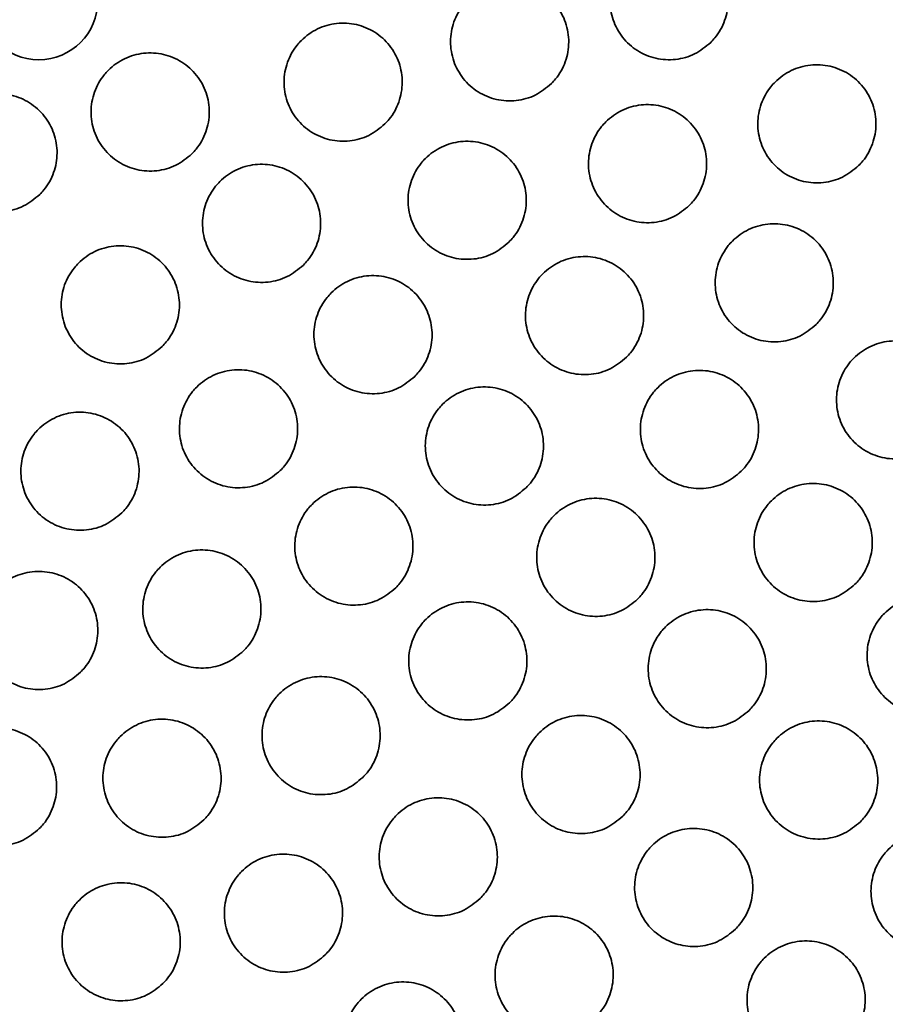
# Model space of a CAD drawing. Header units: millimetres. Extents: x 0 to 840, y -1 to 594.
# Tile 13 of 47: x 217.31 to 220.61, y 299.82 to 303.57. Entities that reach past the tile are written whole.
import ezdxf

# ---------------------------------------------------------------- set-up
doc = ezdxf.new("R2010")
doc.units = ezdxf.units.MM
doc.layers.get('0').update_dxf_attribs({"lineweight": 18})

msp = doc.modelspace()

# ---------------------------------------------------------------- linework, layer by layer
at = {"color": 7, "linetype": 'Continuous', "lineweight": 35}
for radius in [9.5, 9.3106, 7.8, 7.6449, 7.625, 7.545, 0.225]:
    msp.add_circle((217.3855, 303.643), radius, dxfattribs=at)
for radius, start, end in [(9.5, 315, 180), (9.5095, 178.67708, 359.39748)]:
    msp.add_arc((217.3855, 303.643), radius, start, end, dxfattribs=at)
for points, knots in [([(219.9446, 303.4839), (219.9249, 303.4678), (219.8856, 303.4355), (219.8106, 303.4153), (219.734, 303.4195), (219.6628, 303.4493), (219.6056, 303.5008), (219.5687, 303.5684), (219.5562, 303.6443), (219.5695, 303.7201), (219.5987, 303.772), (219.6377, 303.8153), (219.6862, 303.8498), (219.7602, 303.8709), (219.837, 303.8665), (219.9081, 303.8368), (219.9653, 303.7853), (220.0023, 303.7177), (220.0148, 303.6417), (220.0013, 303.5661), (219.9726, 303.5138), (219.95, 303.4897), (219.9446, 303.4839)], [0, 0, 0, 0, 0.075815, 0.15163, 0.227453, 0.303281, 0.379103, 0.454907, 0.530698, 0.606477, 0.682255, 0.705979, 0.781795, 0.857609, 0.933433, 1.009261, 1.085082, 1.160888, 1.236677, 1.312456, 1.388235, 1.411959, 1.411959, 1.411959, 1.411959]), ([(219.3377, 303.3271), (219.3181, 303.3109), (219.2788, 303.2787), (219.2037, 303.2585), (219.1271, 303.2627), (219.056, 303.2924), (218.9988, 303.3439), (218.9618, 303.4115), (218.9493, 303.4874), (218.9626, 303.5632), (218.9918, 303.6151), (219.0308, 303.6584), (219.0793, 303.6929), (219.1533, 303.7141), (219.2302, 303.7096), (219.3012, 303.6799), (219.3585, 303.6284), (219.3954, 303.5609), (219.4079, 303.4849), (219.3945, 303.4092), (219.3657, 303.357), (219.3431, 303.3328), (219.3377, 303.3271)], [0, 0, 0, 0, 0.075808, 0.151615, 0.227429, 0.303245, 0.37906, 0.454866, 0.530664, 0.606455, 0.682244, 0.70598, 0.781787, 0.857595, 0.933408, 1.009225, 1.08504, 1.160846, 1.236644, 1.312434, 1.388224, 1.411959, 1.411959, 1.411959, 1.411959]), ([(218.7037, 303.1734), (218.684, 303.1572), (218.6447, 303.125), (218.5697, 303.1048), (218.4931, 303.109), (218.422, 303.1387), (218.3648, 303.1902), (218.3278, 303.2577), (218.3153, 303.3337), (218.3286, 303.4095), (218.3578, 303.4614), (218.3968, 303.5047), (218.4453, 303.5392), (218.5193, 303.5604), (218.5961, 303.5559), (218.6672, 303.5262), (218.7244, 303.4747), (218.7614, 303.4072), (218.7739, 303.3312), (218.7605, 303.2555), (218.7317, 303.2033), (218.7091, 303.1791), (218.7037, 303.1734)], [0, 0, 0, 0, 0.075803, 0.151606, 0.227411, 0.30322, 0.379029, 0.454836, 0.530638, 0.606437, 0.682234, 0.705981, 0.781783, 0.857585, 0.933391, 1.009199, 1.085008, 1.160814, 1.236618, 1.312417, 1.388212, 1.411959, 1.411959, 1.411959, 1.411959]), ([(217.9688, 303.0597), (217.9492, 303.0435), (217.9099, 303.0113), (217.8348, 302.9911), (217.7583, 302.9953), (217.6871, 303.025), (217.6299, 303.0765), (217.5929, 303.144), (217.5804, 303.22), (217.5937, 303.2958), (217.6229, 303.3477), (217.6619, 303.391), (217.7104, 303.4255), (217.7844, 303.4467), (217.8613, 303.4422), (217.9323, 303.4126), (217.9896, 303.3611), (218.0265, 303.2935), (218.0391, 303.2175), (218.0256, 303.1418), (217.9969, 303.0896), (217.9742, 303.0654), (217.9688, 303.0597)], [0, 0, 0, 0, 0.075801, 0.151602, 0.227404, 0.303208, 0.379011, 0.454815, 0.53062, 0.606424, 0.682226, 0.70598, 0.781781, 0.857583, 0.933384, 1.009188, 1.084991, 1.160796, 1.2366, 1.312404, 1.388206, 1.41196, 1.41196, 1.41196, 1.41196]), ([(220.5076, 303.0146), (220.488, 302.9985), (220.4487, 302.9662), (220.3736, 302.946), (220.297, 302.9502), (220.2259, 302.98), (220.1687, 303.0315), (220.1317, 303.0991), (220.1192, 303.1751), (220.1326, 303.2508), (220.1617, 303.3027), (220.2007, 303.346), (220.2492, 303.3805), (220.3232, 303.4016), (220.4001, 303.3972), (220.4712, 303.3675), (220.5284, 303.316), (220.5653, 303.2484), (220.5779, 303.1724), (220.5644, 303.0967), (220.5356, 303.0445), (220.513, 303.0204), (220.5076, 303.0146)], [0, 0, 0, 0, 0.075811, 0.151621, 0.227448, 0.30329, 0.379127, 0.454948, 0.53074, 0.606513, 0.682276, 0.70598, 0.78179, 0.8576, 0.933428, 1.009269, 1.085107, 1.160926, 1.23672, 1.312493, 1.388256, 1.41196, 1.41196, 1.41196, 1.41196]), ([(217.3893, 302.9044), (217.3696, 302.8883), (217.3303, 302.856), (217.2553, 302.8358), (217.1787, 302.84), (217.1076, 302.8697), (217.0504, 302.9212), (217.0134, 302.9887), (217.0009, 303.0647), (217.0142, 303.1405), (217.0434, 303.1924), (217.0823, 303.2357), (217.1309, 303.2702), (217.2049, 303.2914), (217.2817, 303.2869), (217.3528, 303.2573), (217.41, 303.2058), (217.447, 303.1382), (217.4595, 303.0622), (217.4461, 302.9865), (217.4173, 302.9343), (217.3947, 302.9101), (217.3893, 302.9044)], [0, 0, 0, 0, 0.075802, 0.151605, 0.227407, 0.303209, 0.379011, 0.454812, 0.530615, 0.606419, 0.682223, 0.70598, 0.781783, 0.857586, 0.933388, 1.009189, 1.08499, 1.160793, 1.236595, 1.312399, 1.388203, 1.41196, 1.41196, 1.41196, 1.41196]), ([(219.8628, 302.8628), (219.8431, 302.8466), (219.8038, 302.8144), (219.7288, 302.7942), (219.6522, 302.7984), (219.5811, 302.8281), (219.5238, 302.8796), (219.4869, 302.9472), (219.4744, 303.0232), (219.4877, 303.099), (219.5169, 303.1508), (219.5559, 303.1941), (219.6044, 303.2286), (219.6784, 303.2498), (219.7552, 303.2453), (219.8263, 303.2156), (219.8835, 303.1641), (219.9205, 303.0966), (219.933, 303.0205), (219.9196, 302.9449), (219.8908, 302.8927), (219.8682, 302.8685), (219.8628, 302.8628)], [0, 0, 0, 0, 0.075803, 0.151605, 0.227419, 0.303245, 0.379072, 0.454891, 0.530693, 0.606479, 0.682258, 0.70598, 0.781783, 0.857585, 0.933399, 1.009226, 1.085053, 1.160871, 1.236673, 1.312459, 1.388238, 1.41196, 1.41196, 1.41196, 1.41196]), ([(219.1759, 302.7232), (219.1563, 302.7071), (219.117, 302.6748), (219.0419, 302.6546), (218.9653, 302.6588), (218.8942, 302.6886), (218.837, 302.74), (218.8, 302.8076), (218.7875, 302.8836), (218.8008, 302.9594), (218.83, 303.0113), (218.869, 303.0546), (218.9175, 303.089), (218.9915, 303.1102), (219.0684, 303.1058), (219.1394, 303.0761), (219.1967, 303.0246), (219.2336, 302.9571), (219.2462, 302.881), (219.2327, 302.8054), (219.2039, 302.7531), (219.1813, 302.729), (219.1759, 302.7232)], [0, 0, 0, 0, 0.075797, 0.151595, 0.2274, 0.303213, 0.37903, 0.454845, 0.530652, 0.60645, 0.682241, 0.70598, 0.781777, 0.857575, 0.93338, 1.009193, 1.08501, 1.160825, 1.236632, 1.31243, 1.388221, 1.41196, 1.41196, 1.41196, 1.41196]), ([(218.3931, 302.6354), (218.3735, 302.6193), (218.3342, 302.587), (218.2591, 302.5668), (218.1825, 302.571), (218.1114, 302.6007), (218.0542, 302.6522), (218.0172, 302.7198), (218.0047, 302.7958), (218.018, 302.8716), (218.0472, 302.9234), (218.0862, 302.9668), (218.1347, 303.0012), (218.2087, 303.0224), (218.2855, 303.018), (218.3566, 302.9883), (218.4138, 302.9368), (218.4508, 302.8693), (218.4633, 302.7932), (218.4499, 302.7176), (218.4211, 302.6653), (218.3985, 302.6412), (218.3931, 302.6354)], [0, 0, 0, 0, 0.075798, 0.151595, 0.227395, 0.303198, 0.379005, 0.454814, 0.530622, 0.606428, 0.682229, 0.705981, 0.781778, 0.857575, 0.933375, 1.009178, 1.084985, 1.160795, 1.236602, 1.312407, 1.388208, 1.41196, 1.41196, 1.41196, 1.41196]), ([(220.3453, 302.4088), (220.3257, 302.3927), (220.2864, 302.3604), (220.2113, 302.3402), (220.1347, 302.3444), (220.0636, 302.3742), (220.0064, 302.4257), (219.9694, 302.4932), (219.9569, 302.5692), (219.9702, 302.645), (219.9994, 302.6969), (220.0384, 302.7402), (220.0869, 302.7746), (220.1609, 302.7958), (220.2377, 302.7914), (220.3088, 302.7617), (220.3661, 302.7102), (220.403, 302.6426), (220.4155, 302.5666), (220.4021, 302.4909), (220.3733, 302.4387), (220.3507, 302.4146), (220.3453, 302.4088)], [0, 0, 0, 0, 0.075794, 0.151588, 0.227401, 0.303235, 0.379078, 0.454911, 0.530721, 0.606505, 0.682271, 0.705979, 0.781774, 0.857568, 0.933381, 1.009215, 1.085057, 1.160891, 1.2367, 1.312484, 1.388252, 1.411959, 1.411959, 1.411959, 1.411959]), ([(217.8552, 302.3248), (217.8355, 302.3087), (217.7962, 302.2764), (217.7212, 302.2562), (217.6446, 302.2604), (217.5735, 302.2902), (217.5162, 302.3416), (217.4793, 302.4092), (217.4668, 302.4852), (217.48, 302.561), (217.5092, 302.6128), (217.5482, 302.6562), (217.5967, 302.6906), (217.6707, 302.7118), (217.7476, 302.7074), (217.8186, 302.6777), (217.8759, 302.6262), (217.9128, 302.5587), (217.9254, 302.4827), (217.912, 302.407), (217.8832, 302.3547), (217.8606, 302.3306), (217.8552, 302.3248)], [0, 0, 0, 0, 0.075798, 0.151595, 0.227392, 0.303189, 0.37899, 0.454795, 0.530603, 0.606413, 0.682219, 0.70598, 0.781778, 0.857575, 0.933371, 1.009169, 1.08497, 1.160774, 1.236583, 1.312393, 1.388199, 1.411959, 1.411959, 1.411959, 1.411959]), ([(219.623, 302.2839), (219.6034, 302.2678), (219.5641, 302.2355), (219.4891, 302.2154), (219.4125, 302.2195), (219.3413, 302.2493), (219.2841, 302.3007), (219.2471, 302.3683), (219.2346, 302.4443), (219.2479, 302.5201), (219.2771, 302.572), (219.3161, 302.6153), (219.3646, 302.6497), (219.4386, 302.6709), (219.5155, 302.6665), (219.5865, 302.6368), (219.6438, 302.5853), (219.6807, 302.5178), (219.6933, 302.4417), (219.6798, 302.3661), (219.651, 302.3138), (219.6284, 302.2897), (219.623, 302.2839)], [0, 0, 0, 0, 0.075791, 0.151581, 0.227382, 0.3032, 0.379027, 0.454853, 0.530669, 0.606466, 0.68225, 0.705981, 0.781771, 0.857561, 0.933363, 1.009181, 1.085007, 1.160834, 1.236648, 1.312447, 1.388231, 1.41196, 1.41196, 1.41196, 1.41196]), ([(218.8174, 302.2111), (218.7977, 302.195), (218.7584, 302.1628), (218.6834, 302.1426), (218.6068, 302.1467), (218.5357, 302.1765), (218.4785, 302.2279), (218.4415, 302.2955), (218.429, 302.3715), (218.4423, 302.4473), (218.4714, 302.4992), (218.5104, 302.5425), (218.5589, 302.577), (218.6329, 302.5981), (218.7098, 302.5937), (218.7808, 302.564), (218.8381, 302.5125), (218.875, 302.445), (218.8876, 302.369), (218.8742, 302.2933), (218.8454, 302.2411), (218.8228, 302.2169), (218.8174, 302.2111)], [0, 0, 0, 0, 0.075791, 0.151582, 0.227377, 0.303181, 0.378994, 0.454811, 0.530626, 0.606434, 0.682232, 0.705981, 0.781771, 0.857562, 0.933357, 1.009161, 1.084973, 1.16079, 1.236605, 1.312413, 1.38821, 1.411959, 1.411959, 1.411959, 1.411959]), ([(220.8073, 301.9625), (220.7876, 301.9464), (220.7483, 301.9141), (220.6733, 301.8939), (220.5967, 301.8981), (220.5256, 301.9278), (220.4683, 301.9793), (220.4314, 302.0469), (220.4189, 302.1229), (220.4322, 302.1987), (220.4614, 302.2506), (220.5004, 302.2939), (220.5489, 302.3283), (220.6228, 302.3495), (220.6997, 302.3451), (220.7708, 302.3154), (220.828, 302.2639), (220.865, 302.1963), (220.8775, 302.1203), (220.864, 302.0446), (220.8353, 301.9924), (220.8127, 301.9683), (220.8073, 301.9625)], [0, 0, 0, 0, 0.075784, 0.151567, 0.227376, 0.30322, 0.379079, 0.454929, 0.530751, 0.606534, 0.682288, 0.70598, 0.781764, 0.857546, 0.933356, 1.009199, 1.085058, 1.16091, 1.236729, 1.312514, 1.388267, 1.411959, 1.411959, 1.411959, 1.411959]), ([(218.3053, 301.8526), (218.2856, 301.8365), (218.2463, 301.8042), (218.1713, 301.784), (218.0947, 301.7882), (218.0236, 301.8179), (217.9664, 301.8694), (217.9294, 301.9369), (217.9169, 302.0129), (217.9302, 302.0887), (217.9594, 302.1406), (217.9983, 302.1839), (218.0469, 302.2184), (218.1208, 302.2396), (218.1977, 302.2351), (218.2688, 302.2055), (218.326, 302.154), (218.363, 302.0865), (218.3755, 302.0104), (218.3621, 301.9348), (218.3333, 301.8825), (218.3107, 301.8583), (218.3053, 301.8526)], [0, 0, 0, 0, 0.075789, 0.151578, 0.227367, 0.303162, 0.378966, 0.454779, 0.530595, 0.606411, 0.682218, 0.705979, 0.781769, 0.857558, 0.933347, 1.009142, 1.084946, 1.160757, 1.236575, 1.312391, 1.388198, 1.411959, 1.411959, 1.411959, 1.411959]), ([(220.0606, 301.85), (220.0409, 301.8339), (220.0016, 301.8016), (219.9266, 301.7814), (219.85, 301.7856), (219.7789, 301.8153), (219.7217, 301.8668), (219.6847, 301.9344), (219.6722, 302.0104), (219.6855, 302.0862), (219.7147, 302.1381), (219.7537, 302.1814), (219.8022, 302.2158), (219.8761, 302.237), (219.953, 302.2326), (220.0241, 302.2029), (220.0813, 302.1514), (220.1183, 302.0839), (220.1308, 302.0078), (220.1174, 301.9321), (220.0886, 301.8799), (220.066, 301.8558), (220.0606, 301.85)], [0, 0, 0, 0, 0.07578, 0.15156, 0.227356, 0.303179, 0.379018, 0.454859, 0.530684, 0.606484, 0.68226, 0.70598, 0.78176, 0.857539, 0.933336, 1.009158, 1.084997, 1.160838, 1.236664, 1.312463, 1.388239, 1.411959, 1.411959, 1.411959, 1.411959]), ([(219.2416, 301.7869), (219.222, 301.7708), (219.1827, 301.7385), (219.1077, 301.7183), (219.0311, 301.7225), (218.96, 301.7522), (218.9027, 301.8037), (218.8657, 301.8712), (218.8532, 301.9472), (218.8665, 302.023), (218.8957, 302.0749), (218.9347, 302.1182), (218.9832, 302.1527), (219.0572, 302.1739), (219.134, 302.1694), (219.2051, 302.1398), (219.2623, 302.0883), (219.2993, 302.0207), (219.3119, 301.9447), (219.2984, 301.869), (219.2696, 301.8168), (219.247, 301.7926), (219.2416, 301.7869)], [0, 0, 0, 0, 0.075782, 0.151563, 0.227352, 0.303157, 0.378978, 0.454805, 0.530629, 0.60644, 0.682235, 0.70598, 0.781761, 0.857543, 0.933332, 1.009137, 1.084958, 1.160785, 1.236609, 1.312421, 1.388215, 1.41196, 1.41196, 1.41196, 1.41196]), ([(217.7015, 301.6908), (217.6818, 301.6747), (217.6425, 301.6424), (217.5675, 301.6222), (217.4909, 301.6264), (217.4198, 301.6561), (217.3626, 301.7076), (217.3256, 301.7751), (217.3131, 301.8511), (217.3263, 301.9269), (217.3555, 301.9788), (217.3945, 302.0221), (217.443, 302.0566), (217.517, 302.0778), (217.5939, 302.0733), (217.6649, 302.0437), (217.7222, 301.9922), (217.7591, 301.9247), (217.7717, 301.8487), (217.7583, 301.773), (217.7295, 301.7207), (217.7069, 301.6966), (217.7015, 301.6908)], [0, 0, 0, 0, 0.075793, 0.151588, 0.227378, 0.303167, 0.378961, 0.454764, 0.530577, 0.606393, 0.682208, 0.705979, 0.781773, 0.857567, 0.933357, 1.009146, 1.08494, 1.160744, 1.236556, 1.312372, 1.388188, 1.411959, 1.411959, 1.411959, 1.411959]), ([(218.7446, 301.4055), (218.7249, 301.3893), (218.6856, 301.3571), (218.6106, 301.3369), (218.534, 301.3411), (218.4629, 301.3708), (218.4057, 301.4222), (218.3687, 301.4898), (218.3562, 301.5658), (218.3695, 301.6416), (218.3986, 301.6935), (218.4376, 301.7368), (218.4861, 301.7713), (218.5601, 301.7925), (218.637, 301.788), (218.708, 301.7584), (218.7653, 301.7069), (218.8022, 301.6394), (218.8148, 301.5633), (218.8014, 301.4877), (218.7726, 301.4354), (218.75, 301.4112), (218.7446, 301.4055)], [0, 0, 0, 0, 0.075778, 0.151557, 0.227337, 0.30313, 0.378939, 0.454761, 0.530589, 0.606411, 0.682218, 0.70598, 0.781759, 0.857537, 0.933317, 1.009109, 1.084918, 1.16074, 1.23657, 1.312391, 1.388199, 1.41196, 1.41196, 1.41196, 1.41196]), ([(220.4935, 301.4191), (220.4739, 301.4029), (220.4346, 301.3707), (220.3596, 301.3505), (220.283, 301.3546), (220.2119, 301.3844), (220.1546, 301.4358), (220.1176, 301.5034), (220.1051, 301.5794), (220.1184, 301.6552), (220.1476, 301.7071), (220.1866, 301.7504), (220.2351, 301.7849), (220.309, 301.8061), (220.3859, 301.8016), (220.457, 301.772), (220.5142, 301.7205), (220.5512, 301.6529), (220.5637, 301.5769), (220.5503, 301.5012), (220.5215, 301.4489), (220.4989, 301.4248), (220.4935, 301.4191)], [0, 0, 0, 0, 0.075768, 0.151534, 0.227324, 0.303151, 0.379005, 0.454863, 0.530701, 0.606504, 0.682271, 0.70598, 0.781748, 0.857514, 0.933304, 1.009131, 1.084985, 1.160843, 1.236681, 1.312484, 1.388252, 1.41196, 1.41196, 1.41196, 1.41196]), ([(219.6659, 301.3626), (219.6462, 301.3465), (219.607, 301.3142), (219.5319, 301.294), (219.4554, 301.2982), (219.3842, 301.3279), (219.327, 301.3794), (219.29, 301.4469), (219.2775, 301.5229), (219.2908, 301.5988), (219.32, 301.6506), (219.359, 301.694), (219.4075, 301.7284), (219.4814, 301.7496), (219.5583, 301.7452), (219.6293, 301.7155), (219.6866, 301.664), (219.7236, 301.5965), (219.7361, 301.5205), (219.7227, 301.4448), (219.6939, 301.3925), (219.6713, 301.3684), (219.6659, 301.3626)], [0, 0, 0, 0, 0.075769, 0.151538, 0.22732, 0.303126, 0.378956, 0.454798, 0.530634, 0.606452, 0.682242, 0.705979, 0.781749, 0.857519, 0.9333, 1.009107, 1.084937, 1.160779, 1.236615, 1.312431, 1.388221, 1.41196, 1.41196, 1.41196, 1.41196]), ([(218.1657, 301.1657), (218.1461, 301.1496), (218.1068, 301.1173), (218.0318, 301.0971), (217.9552, 301.1013), (217.8841, 301.131), (217.8269, 301.1825), (217.7899, 301.25), (217.7773, 301.326), (217.7906, 301.4018), (217.8198, 301.4537), (217.8588, 301.4971), (217.9073, 301.5315), (217.9813, 301.5527), (218.0581, 301.5483), (218.1292, 301.5186), (218.1864, 301.4671), (218.2234, 301.3996), (218.236, 301.3236), (218.2225, 301.2479), (218.1938, 301.1956), (218.1711, 301.1715), (218.1657, 301.1657)], [0, 0, 0, 0, 0.075781, 0.151563, 0.227341, 0.303123, 0.378919, 0.454732, 0.530557, 0.606385, 0.682204, 0.70598, 0.781762, 0.857544, 0.933321, 1.009103, 1.0849, 1.160712, 1.236537, 1.312364, 1.388183, 1.41196, 1.41196, 1.41196, 1.41196]), ([(217.5446, 301.0839), (217.5249, 301.0678), (217.4856, 301.0356), (217.4106, 301.0154), (217.334, 301.0195), (217.2629, 301.0492), (217.2057, 301.1007), (217.1687, 301.1682), (217.1562, 301.2442), (217.1695, 301.32), (217.1986, 301.3719), (217.2376, 301.4153), (217.2862, 301.4497), (217.3601, 301.4709), (217.437, 301.4665), (217.508, 301.4368), (217.5653, 301.3854), (217.6022, 301.3178), (217.6148, 301.2418), (217.6014, 301.1662), (217.5726, 301.1139), (217.55, 301.0897), (217.5446, 301.0839)], [0, 0, 0, 0, 0.07579, 0.151581, 0.227362, 0.30314, 0.378925, 0.454724, 0.53054, 0.606366, 0.682194, 0.70598, 0.78177, 0.857561, 0.933342, 1.009119, 1.084905, 1.160704, 1.23652, 1.312346, 1.388172, 1.411959, 1.411959, 1.411959, 1.411959]), ([(220.9239, 300.9899), (220.9042, 300.9738), (220.865, 300.9415), (220.79, 300.9213), (220.7134, 300.9255), (220.6422, 300.9552), (220.585, 301.0067), (220.548, 301.0742), (220.5355, 301.1503), (220.5488, 301.2261), (220.578, 301.2779), (220.617, 301.3212), (220.6654, 301.3557), (220.7394, 301.3769), (220.8162, 301.3725), (220.8873, 301.3428), (220.9446, 301.2913), (220.9816, 301.2237), (220.9941, 301.1477), (220.9807, 301.072), (220.9519, 301.0198), (220.9293, 300.9956), (220.9239, 300.9899)], [0, 0, 0, 0, 0.075752, 0.151502, 0.227284, 0.303116, 0.378987, 0.454866, 0.53072, 0.606527, 0.682284, 0.70598, 0.781731, 0.857481, 0.933263, 1.009096, 1.084966, 1.160845, 1.2367, 1.312506, 1.388263, 1.411959, 1.411959, 1.411959, 1.411959]), ([(219.1785, 300.9679), (219.1588, 300.9518), (219.1196, 300.9195), (219.0445, 300.8993), (218.968, 300.9035), (218.8969, 300.9332), (218.8396, 300.9847), (218.8026, 301.0522), (218.7901, 301.1282), (218.8034, 301.204), (218.8326, 301.2559), (218.8715, 301.2993), (218.9201, 301.3337), (218.994, 301.3549), (219.0709, 301.3505), (219.1419, 301.3209), (219.1992, 301.2694), (219.2361, 301.2018), (219.2487, 301.1258), (219.2353, 301.0501), (219.2065, 300.9978), (219.1839, 300.9737), (219.1785, 300.9679)], [0, 0, 0, 0, 0.075764, 0.151529, 0.227299, 0.303089, 0.378906, 0.454743, 0.530585, 0.606414, 0.68222, 0.705979, 0.781745, 0.857509, 0.933279, 1.009068, 1.084885, 1.160722, 1.236564, 1.312394, 1.3882, 1.41196, 1.41196, 1.41196, 1.41196]), ([(220.0902, 300.9384), (220.0705, 300.9222), (220.0312, 300.89), (219.9562, 300.8698), (219.8797, 300.8739), (219.8085, 300.9036), (219.7513, 300.9551), (219.7143, 301.0227), (219.7018, 301.0987), (219.7151, 301.1745), (219.7442, 301.2264), (219.7832, 301.2697), (219.8317, 301.3041), (219.9057, 301.3253), (219.9825, 301.3209), (220.0536, 301.2913), (220.1108, 301.2398), (220.1478, 301.1723), (220.1604, 301.0962), (220.1469, 301.0205), (220.1182, 300.9683), (220.0956, 300.9441), (220.0902, 300.9384)], [0, 0, 0, 0, 0.075754, 0.151509, 0.22728, 0.303089, 0.378931, 0.45479, 0.530641, 0.606464, 0.682249, 0.70598, 0.781734, 0.857489, 0.93326, 1.009069, 1.084911, 1.16077, 1.236621, 1.312444, 1.388229, 1.41196, 1.41196, 1.41196, 1.41196]), ([(218.6197, 300.6832), (218.6, 300.6671), (218.5607, 300.6348), (218.4857, 300.6146), (218.4092, 300.6188), (218.338, 300.6485), (218.2808, 300.6999), (218.2438, 300.7675), (218.2313, 300.8435), (218.2446, 300.9193), (218.2737, 300.9712), (218.3127, 301.0145), (218.3612, 301.049), (218.4352, 301.0702), (218.512, 301.0658), (218.5831, 301.0361), (218.6403, 300.9847), (218.6773, 300.9171), (218.6899, 300.8411), (218.6765, 300.7654), (218.6477, 300.7131), (218.6251, 300.689), (218.6197, 300.6832)], [0, 0, 0, 0, 0.075767, 0.151534, 0.227297, 0.303073, 0.378874, 0.454698, 0.530539, 0.606379, 0.682201, 0.705981, 0.781747, 0.857514, 0.933278, 1.009054, 1.084853, 1.160679, 1.23652, 1.312359, 1.388181, 1.41196, 1.41196, 1.41196, 1.41196]), ([(218.0139, 300.5209), (217.9942, 300.5047), (217.9549, 300.4725), (217.8799, 300.4523), (217.8034, 300.4565), (217.7322, 300.4862), (217.675, 300.5376), (217.638, 300.6051), (217.6255, 300.6811), (217.6387, 300.7569), (217.6679, 300.8089), (217.7069, 300.8522), (217.7554, 300.8867), (217.8294, 300.9079), (217.9063, 300.9034), (217.9773, 300.8738), (218.0345, 300.8223), (218.0715, 300.7548), (218.0841, 300.6788), (218.0707, 300.6031), (218.0419, 300.5508), (218.0193, 300.5266), (218.0139, 300.5209)], [0, 0, 0, 0, 0.075775, 0.151549, 0.227314, 0.30308, 0.378865, 0.454675, 0.530508, 0.60635, 0.682184, 0.70598, 0.781755, 0.857529, 0.933294, 1.00906, 1.084845, 1.160655, 1.236488, 1.31233, 1.388164, 1.41196, 1.41196, 1.41196, 1.41196]), ([(219.6094, 300.535), (219.5898, 300.5189), (219.5505, 300.4866), (219.4755, 300.4664), (219.399, 300.4706), (219.3278, 300.5003), (219.2706, 300.5517), (219.2336, 300.6193), (219.221, 300.6953), (219.2343, 300.7711), (219.2635, 300.823), (219.3025, 300.8663), (219.351, 300.9008), (219.4249, 300.922), (219.5018, 300.9176), (219.5728, 300.8879), (219.6301, 300.8365), (219.6671, 300.7689), (219.6797, 300.6929), (219.6663, 300.6172), (219.6375, 300.5649), (219.6148, 300.5408), (219.6094, 300.535)], [0, 0, 0, 0, 0.075748, 0.151497, 0.227254, 0.303043, 0.378868, 0.454722, 0.53058, 0.606419, 0.682224, 0.705979, 0.781728, 0.857476, 0.933234, 1.009022, 1.084847, 1.160701, 1.23656, 1.312399, 1.388203, 1.411959, 1.411959, 1.411959, 1.411959]), ([(220.5144, 300.5141), (220.4948, 300.498), (220.4555, 300.4657), (220.3805, 300.4455), (220.304, 300.4497), (220.2328, 300.4793), (220.1756, 300.5308), (220.1385, 300.5984), (220.126, 300.6744), (220.1393, 300.7502), (220.1685, 300.8021), (220.2075, 300.8454), (220.256, 300.8799), (220.3299, 300.9011), (220.4067, 300.8967), (220.4778, 300.867), (220.5351, 300.8156), (220.5721, 300.748), (220.5847, 300.6719), (220.5712, 300.5962), (220.5424, 300.544), (220.5198, 300.5198), (220.5144, 300.5141)], [0, 0, 0, 0, 0.075738, 0.151475, 0.227235, 0.303046, 0.378902, 0.454782, 0.530651, 0.606479, 0.682257, 0.70598, 0.781718, 0.857455, 0.933215, 1.009025, 1.084882, 1.160762, 1.236631, 1.312459, 1.388237, 1.411959, 1.411959, 1.411959, 1.411959]), ([(217.3876, 300.488), (217.3679, 300.4719), (217.3286, 300.4397), (217.2536, 300.4195), (217.177, 300.4236), (217.1059, 300.4533), (217.0487, 300.5048), (217.0117, 300.5723), (216.9992, 300.6483), (217.0124, 300.7241), (217.0416, 300.776), (217.0806, 300.8194), (217.1291, 300.8539), (217.2031, 300.875), (217.28, 300.8706), (217.351, 300.841), (217.4082, 300.7895), (217.4452, 300.722), (217.4578, 300.646), (217.4444, 300.5703), (217.4156, 300.518), (217.393, 300.4938), (217.3876, 300.488)], [0, 0, 0, 0, 0.075787, 0.151575, 0.227347, 0.30311, 0.378882, 0.454675, 0.530496, 0.606334, 0.682175, 0.705979, 0.781766, 0.857555, 0.933327, 1.00909, 1.084862, 1.160655, 1.236475, 1.312313, 1.388155, 1.41196, 1.41196, 1.41196, 1.41196]), ([(219.066, 300.2212), (219.0464, 300.2051), (219.0071, 300.1729), (218.9321, 300.1527), (218.8555, 300.1568), (218.7844, 300.1865), (218.7272, 300.2379), (218.6901, 300.3055), (218.6776, 300.3815), (218.6909, 300.4573), (218.7201, 300.5092), (218.759, 300.5526), (218.8076, 300.587), (218.8815, 300.6082), (218.9583, 300.6038), (219.0294, 300.5742), (219.0866, 300.5227), (219.1236, 300.4552), (219.1362, 300.3792), (219.1228, 300.3035), (219.094, 300.2512), (219.0714, 300.227), (219.066, 300.2212)], [0, 0, 0, 0, 0.075749, 0.151498, 0.227246, 0.303016, 0.378823, 0.454664, 0.530524, 0.606375, 0.682199, 0.70598, 0.781729, 0.857477, 0.933226, 1.008996, 1.084803, 1.160644, 1.236504, 1.312355, 1.388179, 1.41196, 1.41196, 1.41196, 1.41196]), ([(220.0386, 300.1046), (220.019, 300.0885), (219.9797, 300.0563), (219.9047, 300.0361), (219.8282, 300.0402), (219.757, 300.0699), (219.6998, 300.1213), (219.6628, 300.1889), (219.6502, 300.2649), (219.6635, 300.3407), (219.6927, 300.3926), (219.7317, 300.436), (219.7802, 300.4704), (219.8541, 300.4916), (219.9309, 300.4872), (220.002, 300.4576), (220.0592, 300.4061), (220.0963, 300.3386), (220.1089, 300.2625), (220.0954, 300.1868), (220.0666, 300.1345), (220.044, 300.1104), (220.0386, 300.1046)], [0, 0, 0, 0, 0.07573, 0.151459, 0.227202, 0.302989, 0.378827, 0.454701, 0.530579, 0.606427, 0.682228, 0.70598, 0.781709, 0.857439, 0.933182, 1.008969, 1.084807, 1.16068, 1.236558, 1.312408, 1.388208, 1.41196, 1.41196, 1.41196, 1.41196]), ([(220.9387, 300.0898), (220.919, 300.0737), (220.8798, 300.0415), (220.8048, 300.0213), (220.7283, 300.0254), (220.6571, 300.0551), (220.5999, 300.1065), (220.5628, 300.1741), (220.5503, 300.2501), (220.5636, 300.326), (220.5928, 300.3779), (220.6317, 300.4212), (220.6802, 300.4556), (220.7541, 300.4768), (220.831, 300.4724), (220.902, 300.4428), (220.9593, 300.3913), (220.9963, 300.3238), (221.0089, 300.2477), (220.9955, 300.172), (220.9667, 300.1197), (220.9441, 300.0956), (220.9387, 300.0898)], [0, 0, 0, 0, 0.075718, 0.151435, 0.227182, 0.302995, 0.378868, 0.454771, 0.530659, 0.606497, 0.682267, 0.70598, 0.781697, 0.857414, 0.933162, 1.008974, 1.084848, 1.16075, 1.236641, 1.312477, 1.388248, 1.41196, 1.41196, 1.41196, 1.41196]), ([(218.4763, 300.0066), (218.4567, 299.9905), (218.4174, 299.9582), (218.3424, 299.938), (218.2658, 299.9422), (218.1947, 299.9719), (218.1375, 300.0233), (218.1005, 300.0908), (218.0879, 300.1668), (218.1012, 300.2427), (218.1304, 300.2946), (218.1694, 300.3379), (218.2179, 300.3724), (218.2918, 300.3936), (218.3687, 300.3892), (218.4397, 300.3596), (218.497, 300.3081), (218.534, 300.2406), (218.5466, 300.1646), (218.5331, 300.0889), (218.5044, 300.0366), (218.4817, 300.0124), (218.4763, 300.0066)], [0, 0, 0, 0, 0.075755, 0.151511, 0.227257, 0.303014, 0.378801, 0.454626, 0.530478, 0.606338, 0.682177, 0.705981, 0.781736, 0.857492, 0.933238, 1.008994, 1.084781, 1.160606, 1.236459, 1.312317, 1.388158, 1.411961, 1.411961, 1.411961, 1.411961]), ([(217.8583, 299.8976), (217.8387, 299.8815), (217.7994, 299.8493), (217.7244, 299.8291), (217.6478, 299.8332), (217.5767, 299.8629), (217.5195, 299.9143), (217.4825, 299.9819), (217.4699, 300.0578), (217.4832, 300.1337), (217.5124, 300.1856), (217.5514, 300.229), (217.5999, 300.2634), (217.6739, 300.2846), (217.7507, 300.2802), (217.8217, 300.2506), (217.879, 300.1991), (217.916, 300.1316), (217.9286, 300.0556), (217.9152, 299.9799), (217.8864, 299.9276), (217.8637, 299.9034), (217.8583, 299.8976)], [0, 0, 0, 0, 0.075767, 0.151536, 0.227286, 0.303034, 0.378804, 0.45461, 0.530449, 0.606308, 0.682161, 0.705981, 0.781747, 0.857516, 0.933266, 1.009014, 1.084784, 1.16059, 1.236429, 1.312288, 1.388141, 1.411961, 1.411961, 1.411961, 1.411961]), ([(219.5071, 299.7707), (219.4875, 299.7545), (219.4482, 299.7223), (219.3732, 299.7021), (219.2967, 299.7062), (219.2255, 299.7359), (219.1683, 299.7873), (219.1313, 299.8548), (219.1187, 299.9309), (219.132, 300.0067), (219.1612, 300.0586), (219.2001, 300.102), (219.2486, 300.1364), (219.3226, 300.1576), (219.3994, 300.1532), (219.4704, 300.1236), (219.5277, 300.0722), (219.5647, 300.0047), (219.5773, 299.9286), (219.5639, 299.8529), (219.5351, 299.8006), (219.5125, 299.7764), (219.5071, 299.7707)], [0, 0, 0, 0, 0.075728, 0.151456, 0.227187, 0.302952, 0.378769, 0.45463, 0.53051, 0.606375, 0.682199, 0.70598, 0.781708, 0.857436, 0.933167, 1.008932, 1.084749, 1.160609, 1.236489, 1.312355, 1.388179, 1.41196, 1.41196, 1.41196, 1.41196]), ([(220.4666, 299.6758), (220.447, 299.6597), (220.4077, 299.6275), (220.3328, 299.6073), (220.2562, 299.6114), (220.1851, 299.6411), (220.1278, 299.6925), (220.0908, 299.76), (220.0782, 299.8361), (220.0915, 299.9119), (220.1207, 299.9639), (220.1597, 300.0072), (220.2082, 300.0416), (220.2821, 300.0628), (220.3589, 300.0584), (220.4299, 300.0288), (220.4872, 299.9774), (220.5243, 299.9098), (220.5369, 299.8338), (220.5234, 299.758), (220.4947, 299.7058), (220.472, 299.6816), (220.4666, 299.6758)], [0, 0, 0, 0, 0.075708, 0.151416, 0.227143, 0.302929, 0.378781, 0.454678, 0.530578, 0.606438, 0.682235, 0.70598, 0.781688, 0.857396, 0.933123, 1.008909, 1.084761, 1.160657, 1.236557, 1.312418, 1.388214, 1.41196, 1.41196, 1.41196, 1.41196]), ([(218.9317, 299.5196), (218.9121, 299.5035), (218.8728, 299.4713), (218.7978, 299.4511), (218.7213, 299.4552), (218.6502, 299.4849), (218.593, 299.5363), (218.5559, 299.6038), (218.5433, 299.6798), (218.5566, 299.7557), (218.5858, 299.8076), (218.6248, 299.8509), (218.6733, 299.8854), (218.7472, 299.9066), (218.824, 299.9022), (218.8951, 299.8726), (218.9523, 299.8212), (218.9894, 299.7537), (219.002, 299.6776), (218.9886, 299.6019), (218.9598, 299.5496), (218.9372, 299.5254), (218.9317, 299.5196)], [0, 0, 0, 0, 0.075733, 0.151467, 0.227192, 0.30294, 0.378732, 0.454576, 0.530451, 0.606327, 0.682171, 0.705981, 0.781714, 0.857447, 0.933173, 1.00892, 1.084713, 1.160556, 1.236431, 1.312307, 1.388152, 1.411961, 1.411961, 1.411961, 1.411961])]:
    msp.add_open_spline(points, degree=3, knots=knots, dxfattribs=at)
at = {"color": 8, "linetype": 'Continuous', "lineweight": 35}
for points, knots in [([(226.884, 301.4743), (226.884, 301.47), (226.8841, 301.3986), (226.884, 301.2692), (226.8838, 301.0926), (226.8831, 300.949), (226.8821, 300.8298), (226.8808, 300.7295), (226.8788, 300.6353), (226.8761, 300.5455), (226.8723, 300.4573), (226.867, 300.367), (226.8598, 300.2748), (226.8474, 300.1528), (226.8261, 300.002), (226.7941, 299.8371), (226.7506, 299.661), (226.6894, 299.4548), (226.6139, 299.2481), (226.5422, 299.079), (226.4907, 298.9658), (226.4416, 298.864), (226.3855, 298.7537), (226.3214, 298.635), (226.2488, 298.508), (226.1465, 298.3388), (226.0132, 298.1354), (225.848, 297.906), (225.6805, 297.6914), (225.5133, 297.4917), (225.3484, 297.3069), (225.1881, 297.137), (225.0002, 296.9478), (224.7791, 296.739), (224.5186, 296.5103), (224.2542, 296.2939), (223.9877, 296.0898), (223.7207, 295.898), (223.4319, 295.7033), (223.1187, 295.5066), (222.7783, 295.309), (222.4348, 295.1246), (222.0893, 294.9535), (221.7431, 294.7956), (221.3501, 294.6314), (220.9077, 294.466), (220.4135, 294.3056), (219.9195, 294.1689), (219.4279, 294.056), (218.9201, 293.9633), (218.3984, 293.8938), (217.8663, 293.8507), (217.3393, 293.8372), (216.8068, 293.8568), (216.1699, 293.9145), (215.4278, 294.0324), (214.5883, 294.2289), (214.049, 294.4096), (213.7727, 294.5021)], [0, 0, 0, 0, 0.010598, 0.176382, 0.317575, 0.446603, 0.537052, 0.627482, 0.718862, 0.807004, 0.903613, 1.009257, 1.124369, 1.249287, 1.494787, 1.773478, 1.993609, 2.3169, 2.743352, 2.971044, 3.118509, 3.27907, 3.452729, 3.639483, 3.839333, 4.05228, 4.436682, 4.798918, 5.138988, 5.456895, 5.752641, 6.026229, 6.277663, 6.672852, 7.053649, 7.420085, 7.772197, 8.110023, 8.433608, 8.825245, 9.205765, 9.575292, 9.93396, 10.281916, 10.619321, 11.084113, 11.535117, 11.972922, 12.398169, 12.811559, 13.264999, 13.704182, 14.128156, 14.561376, 15.015121, 15.706802, 16.431829, 17.193575, 17.193575, 17.193575, 17.193575]), ([(214.2066, 294.4299), (214.4718, 294.3502), (215.0027, 294.1904), (215.84, 294.0107), (216.698, 293.8891), (217.5703, 293.8527), (218.4369, 293.934), (219.2855, 294.0788), (220.1053, 294.2836), (220.8896, 294.5297), (221.6341, 294.8164), (222.3383, 295.1392), (222.9993, 295.4942), (223.613, 295.8756), (224.1773, 296.2778), (224.6903, 296.6969), (225.2286, 297.1997), (225.7569, 297.7908), (226.1731, 298.3806), (226.4546, 298.889), (226.6407, 299.3101), (226.7764, 299.7328), (226.8429, 300.0833), (226.8702, 300.3943), (226.8801, 300.6439), (226.8834, 300.9515), (226.884, 301.184), (226.884, 301.3052), (226.884, 301.3159)], [0, 0, 0, 0, 0.708492, 1.418417, 2.128404, 2.837862, 3.545521, 4.254431, 4.962965, 5.665975, 6.367626, 7.074394, 7.78573, 8.497551, 9.209159, 9.921606, 10.632244, 11.696629, 12.765025, 13.43094, 14.097464, 14.766198, 15.434849, 15.703479, 15.972299, 16.241712, 16.512278, 16.538468, 16.538468, 16.538468, 16.538468])]:
    msp.add_open_spline(points, degree=3, knots=knots, dxfattribs=at)

doc.saveas('drawing.dxf')
